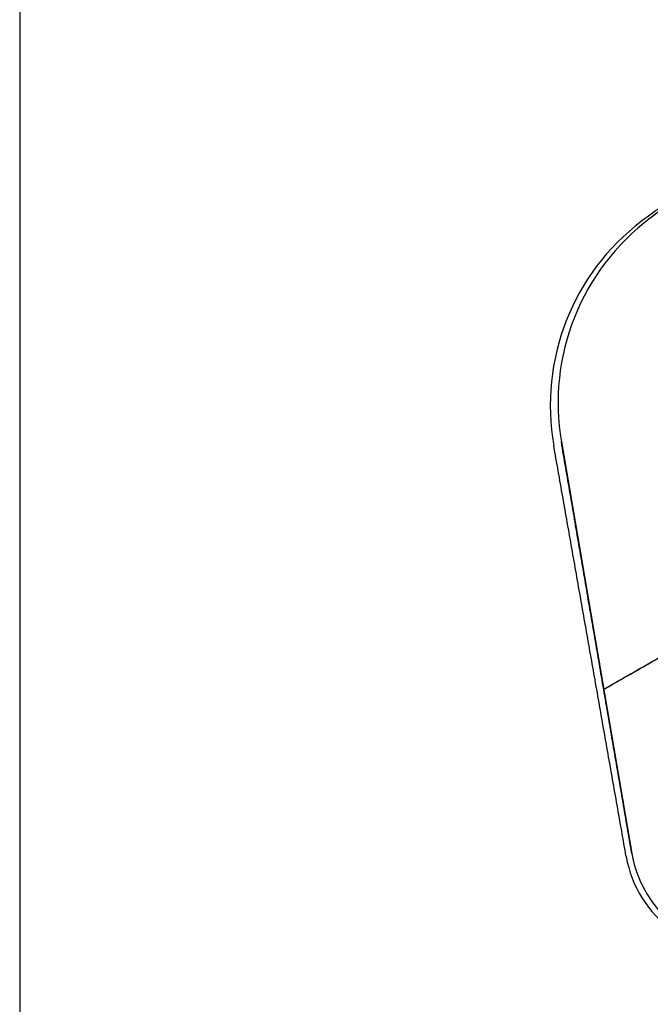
# Model space of a CAD drawing. Header units: millimetres. Extents: x -331 to 269, y -301 to 299.
# Tile 9 of 19: x -31 to 23, y -172 to -86. Entities that reach past the tile are written whole.
import ezdxf

# ---------------------------------------------------------------- set-up
doc = ezdxf.new("R2010")
doc.units = ezdxf.units.MM
doc.header["$MEASUREMENT"] = 0
doc.layers.add('Soround legs', color=7, linetype='Continuous', true_color=0x616161)
doc.layers.add('Soround table top', color=7, linetype='Continuous', true_color=0x4c7c50)

msp = doc.modelspace()

# ---------------------------------------------------------------- linework, layer by layer
at = {"layer": 'Soround legs'}
for p, q in [((23.268, -103.508, 377.553), (23.268, -103.508, 379.553)), ((23.268, -103.508, 379.553), (23.268, -103.508, 377.553)), ((23.268, -103.508, 379.553), (23.268, -103.508, 377.553)), ((23.268, -103.508, 377.553), (23.268, -103.508, 379.553)), ((23.268, -103.508, 377.553), (23.268, -103.508, 379.553)), ((15.567, -122.875, 377.553), (15.567, -122.875, 379.553)), ((15.567, -122.875, 379.553), (15.567, -122.875, 377.553)), ((21.666, -158.48, 379.553), (15.567, -122.875, 379.553)), ((15.567, -122.875, 379.553), (21.666, -158.48, 379.553)), ((15.567, -122.875, 377.553), (15.567, -122.875, 379.553)), ((21.666, -158.48, 377.553), (15.567, -122.875, 377.553)), ((15.567, -122.875, 377.553), (21.666, -158.48, 377.553)), ((21.666, -158.48, 377.553), (15.567, -122.875, 377.553)), ((15.567, -122.875, 379.553), (21.666, -158.48, 379.553)), ((15.567, -122.875, 377.553), (15.567, -122.875, 379.553)), ((15.567, -122.875, 379.553), (15.567, -122.875, 377.553)), ((15.567, -122.875, 377.553), (21.666, -158.48, 377.553)), ((15.567, -122.875, 379.553), (15.567, -122.875, 377.553)), ((21.666, -158.48, 379.553), (15.567, -122.875, 379.553)), ((21.666, -158.48, 379.553), (15.567, -122.875, 379.553)), ((15.567, -122.875, 377.553), (21.666, -158.48, 377.553)), ((21.666, -158.48, 377.553), (15.567, -122.875, 377.553)), ((21.666, -158.48, 377.553), (21.666, -158.48, 379.553)), ((21.666, -158.48, 377.553), (21.666, -158.48, 379.553)), ((21.666, -158.48, 379.553), (21.666, -158.48, 377.553)), ((21.666, -158.48, 379.553), (21.666, -158.48, 377.553)), ((21.666, -158.48, 377.553), (21.666, -158.48, 379.553)), ((21.666, -158.48, 379.553), (21.666, -158.48, 377.553))]:
    msp.add_line(p, q, dxfattribs=at)
for centre, radius, start, end in [((45.731, -133.41, 377.553), 37.399, 112.52463, 126.91439), ((45.731, -133.41, 377.553), 37.399, 112.52463, 126.91439), ((45.731, -133.41, 378.553), 37.399, 119.71951, 126.91439), ((45.731, -133.41, 378.553), 37.399, 119.71951, 126.91439), ((35.28, -119.499, 377.553), 20, 126.91439, 189.71951), ((35.28, -119.499, 377.553), 20, 126.91439, 189.71951), ((35.28, -119.499, 377.553), 20, 126.91439, 189.71951), ((35.28, -119.499, 377.553), 20, 126.91439, 189.71951), ((35.28, -119.499, 379.553), 20, 126.91439, 189.71951), ((35.28, -119.499, 377.553), 20, 126.91439, 189.71951), ((35.28, -119.499, 377.553), 20, 126.91439, 189.71951), ((35.28, -119.499, 377.553), 20, 126.91439, 189.71951), ((35.28, -119.499, 377.553), 20, 126.91439, 189.71951), ((35.28, -119.499, 379.553), 20, 126.91439, 189.71951), ((35.28, -119.499, 379.553), 20, 126.91439, 189.71951), ((35.28, -119.499, 379.553), 20, 126.91439, 189.71951), ((35.28, -119.499, 379.553), 20, 126.91439, 189.71951), ((35.28, -119.499, 379.553), 20, 126.91439, 189.71951), ((35.28, -119.499, 379.553), 20, 126.91439, 189.71951), ((35.28, -119.499, 377.553), 20, 126.91439, 189.71951), ((35.28, -119.499, 377.553), 20, 126.91439, 189.71951), ((35.28, -119.499, 379.553), 20, 126.91439, 189.71951), ((35.28, -119.499, 379.553), 20, 126.91439, 189.71951), ((35.28, -119.499, 377.553), 20, 126.91439, 189.71951), ((35.28, -119.499, 377.553), 20, 126.91439, 189.71951), ((35.28, -119.499, 379.553), 20, 126.91439, 189.71951), ((35.28, -119.499, 378.553), 20, 126.91439, 189.71951), ((35.28, -119.499, 379.553), 20, 126.91439, 189.71951), ((35.28, -119.499, 377.553), 20, 126.91439, 189.71951), ((35.28, -119.499, 378.553), 20, 126.91439, 189.71951), ((31.522, -156.792, 377.553), 10, 189.71951, 233.94578), ((31.522, -156.792, 377.553), 10, 189.71951, 233.94578), ((31.522, -156.792, 377.553), 10, 189.71951, 233.94578), ((31.522, -156.792, 377.553), 10, 189.71951, 233.94578), ((31.522, -156.792, 377.553), 10, 189.71951, 233.94578), ((31.522, -156.792, 379.553), 10, 189.71951, 233.94578), ((31.522, -156.792, 379.553), 10, 189.71951, 233.94578), ((31.522, -156.792, 379.553), 10, 189.71951, 233.94578), ((31.522, -156.792, 379.553), 10, 189.71951, 233.94578), ((31.522, -156.792, 379.553), 10, 189.71951, 233.94578), ((31.522, -156.792, 379.553), 10, 189.71951, 233.94578), ((31.522, -156.792, 377.553), 10, 189.71951, 233.94578), ((31.522, -156.792, 377.553), 10, 189.71951, 233.94578), ((31.522, -156.792, 377.553), 10, 189.71951, 233.94578), ((31.522, -156.792, 377.553), 10, 189.71951, 233.94578), ((31.522, -156.792, 377.553), 10, 189.71951, 233.94578), ((31.522, -156.792, 379.553), 10, 189.71951, 233.94578), ((31.522, -156.792, 379.553), 10, 189.71951, 233.94578), ((31.522, -156.792, 379.553), 10, 189.71951, 233.94578), ((31.522, -156.792, 377.553), 10, 189.71951, 233.94578), ((31.522, -156.792, 377.553), 10, 189.71951, 233.94578), ((31.522, -156.792, 379.553), 10, 189.71951, 233.94578), ((31.522, -156.792, 378.553), 10, 189.71951, 233.94578), ((31.522, -156.792, 379.553), 10, 189.71951, 233.94578), ((31.522, -156.792, 377.553), 10, 189.71951, 233.94578), ((31.522, -156.792, 378.553), 10, 189.71951, 233.94578)]:
    msp.add_arc(centre, radius, start, end, dxfattribs=at)
at = {"layer": 'Soround legs', "extrusion": (8.31174e-10, -1.26821e-09, 1)}
msp.add_arc((45.731, -133.41, 377.553), 37.399, 119.71951, 126.91439, dxfattribs=at)
at = {"layer": 'Soround legs', "extrusion": (-7.79859e-10, 1.18646e-09, 1)}
msp.add_arc((45.731, -133.41, 377.553), 37.399, 119.71951, 126.91439, dxfattribs=at)
at = {"layer": 'Soround legs', "extrusion": (8.31064e-10, -1.26802e-09, 1)}
msp.add_arc((45.731, -133.41, 377.553), 37.399, 119.71951, 126.91439, dxfattribs=at)
at = {"layer": 'Soround legs'}
for points in [[(23.268, -103.508, 377.553), (23.268, -103.508, 378.553), (23.268, -103.508, 379.553)], [(23.268, -103.508, 377.553), (23.268, -103.508, 378.553), (23.268, -103.508, 379.553)], [(23.268, -103.508, 379.553), (23.268, -103.508, 378.553), (23.268, -103.508, 377.553)], [(23.268, -103.508, 379.553), (23.268, -103.508, 378.553), (23.268, -103.508, 377.553)], [(16.653, -112.216, 379.553), (16.653, -112.216, 378.553), (16.653, -112.216, 377.553)], [(16.653, -112.216, 379.553), (16.653, -112.216, 378.553), (16.653, -112.216, 377.553)], [(19.233, -144.276, 379.553), (43.897, -130.197, 379.553), (68.56, -116.118, 379.553)], [(15.567, -122.875, 377.553), (18.617, -140.678, 377.553), (21.666, -158.48, 377.553)], [(15.567, -122.875, 377.553), (15.567, -122.875, 378.553), (15.567, -122.875, 379.553)], [(21.666, -158.48, 379.553), (18.617, -140.678, 379.553), (15.567, -122.875, 379.553)], [(15.567, -122.875, 378.553), (18.617, -140.678, 378.553), (21.666, -158.48, 378.553)], [(15.567, -122.875, 377.553), (18.617, -140.678, 377.553), (21.666, -158.48, 377.553)], [(15.567, -122.875, 377.553), (15.567, -122.875, 378.553), (15.567, -122.875, 379.553)], [(21.666, -158.48, 379.553), (18.617, -140.678, 379.553), (15.567, -122.875, 379.553)], [(21.666, -158.48, 378.553), (18.617, -140.678, 378.553), (15.567, -122.875, 378.553)], [(21.666, -158.48, 379.553), (18.617, -140.678, 379.553), (15.567, -122.875, 379.553)], [(21.666, -158.48, 379.553), (18.617, -140.678, 379.553), (15.567, -122.875, 379.553)], [(21.666, -158.48, 377.553), (18.617, -140.678, 377.553), (15.567, -122.875, 377.553)], [(15.567, -122.875, 377.553), (15.567, -122.875, 378.553), (15.567, -122.875, 379.553)], [(15.567, -122.875, 377.553), (15.567, -122.875, 378.553), (15.567, -122.875, 379.553)], [(19.233, -144.276, 379.553), (27.978, -139.284, 379.553), (36.724, -134.292, 379.553)], [(19.233, -144.276, 377.553), (27.978, -139.284, 377.553), (36.724, -134.292, 377.553)], [(18.617, -140.678, 377.553), (18.617, -140.678, 378.553), (18.617, -140.678, 379.553)], [(18.617, -140.678, 377.553), (18.617, -140.678, 378.553), (18.617, -140.678, 379.553)], [(21.666, -158.48, 377.553), (21.666, -158.48, 378.553), (21.666, -158.48, 379.553)], [(21.666, -158.48, 377.553), (21.666, -158.48, 378.553), (21.666, -158.48, 379.553)], [(21.666, -158.48, 379.553), (21.666, -158.48, 378.553), (21.666, -158.48, 377.553)], [(21.666, -158.48, 379.553), (21.666, -158.48, 378.553), (21.666, -158.48, 377.553)], [(23.026, -162.066, 379.553), (23.026, -162.066, 378.553), (23.026, -162.066, 377.553)], [(23.026, -162.066, 379.553), (23.026, -162.066, 378.553), (23.026, -162.066, 377.553)]]:
    msp.add_open_spline(points, degree=2, dxfattribs=at)
at = {"layer": 'Soround table top'}
msp.add_circle((-31.318, -1.17, 378), 300, dxfattribs=at)
for centre, radius, start, end in [((-31.318, -1.17, 378), 300, 180, 0), ((-31.318, -1.17, 384), 300, 180, 0), ((-31.318, -1.17, 384), 300, 180, 0), ((-31.318, -1.17, 378), 300, 180, 0), ((-31.318, -1.17, 378), 300, 180, 0), ((-31.318, -1.17, 384), 300, 180, 0), ((-31.318, -1.17, 384), 300, 180, 0), ((-31.318, -1.17, 378), 300, 180, 0), ((-31.318, -1.17, 381), 300, 180, 0), ((-31.318, -1.17, 390.5), 293.5, 180, 0), ((-31.318, -1.17, 397), 287, 180, 360), ((-31.318, -1.17, 397), 287, 180, 360), ((-31.318, -1.17, 397), 287, 180, 360), ((-31.318, -1.17, 397), 287, 180, 360), ((45.123, -133.569, 378), 37.399, 120, 127.19488), ((34.604, -119.709, 378), 20, 127.19488, 190), ((31.029, -157.02, 378), 10, 190, 234.22627)]:
    msp.add_arc(centre, radius, start, end, dxfattribs=at)
for points in [[(-31.318, 298.83, 378), (-31.318, -1.17, 378), (-31.318, -301.17, 378)], [(21.181, -158.757, 378), (18.045, -140.969, 378), (14.908, -123.182, 378)]]:
    msp.add_open_spline(points, degree=2, dxfattribs=at)

doc.saveas('drawing.dxf')
